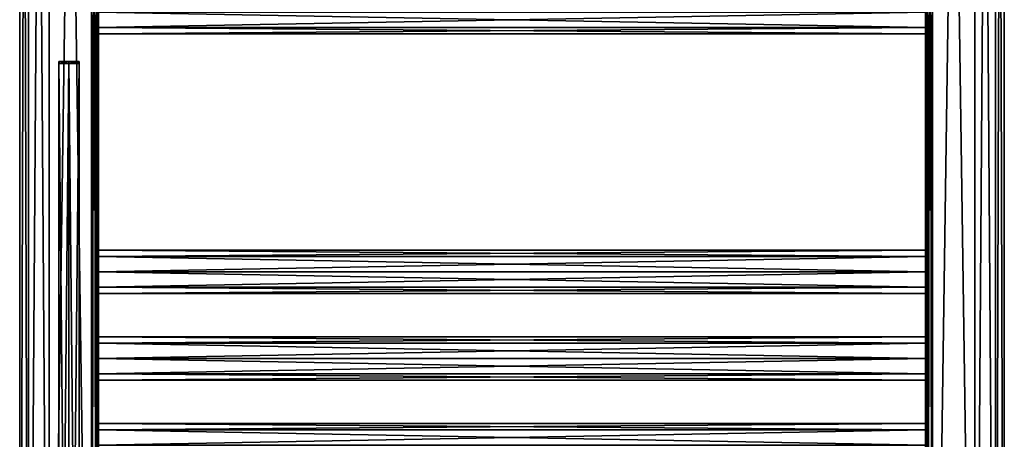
# Model space of a CAD drawing. Extents: x -250 to 250, y -832 to 754.
# Tile 210 of 256: x -250 to 250, y -415 to -202. Entities that reach past the tile are written whole.
import ezdxf

# ---------------------------------------------------------------- set-up
doc = ezdxf.new("R2010")
doc.units = 0
doc.header["$LTSCALE"] = 33.374815
for name, color, linetype in [('187', 7, 'CONTINUOUS'), ('188', 7, 'CONTINUOUS'), ('207', 7, 'CONTINUOUS'), ('208', 7, 'CONTINUOUS'), ('209', 7, 'CONTINUOUS'), ('210', 7, 'CONTINUOUS'), ('213', 7, 'CONTINUOUS'), ('214', 7, 'CONTINUOUS'), ('217', 7, 'CONTINUOUS'), ('218', 7, 'CONTINUOUS'), ('230', 7, 'CONTINUOUS'), ('232', 7, 'CONTINUOUS'), ('233', 7, 'CONTINUOUS'), ('234', 7, 'CONTINUOUS'), ('247', 7, 'CONTINUOUS'), ('248', 7, 'CONTINUOUS'), ('250', 7, 'CONTINUOUS'), ('252', 7, 'CONTINUOUS'), ('253', 7, 'CONTINUOUS'), ('254', 7, 'CONTINUOUS'), ('4627', 7, 'CONTINUOUS'), ('4628', 7, 'CONTINUOUS'), ('4629', 7, 'CONTINUOUS'), ('4660', 7, 'CONTINUOUS'), ('4661', 7, 'CONTINUOUS'), ('4662', 7, 'CONTINUOUS')]:
    doc.layers.add(name, color=color, linetype=linetype)

msp = doc.modelspace()

# ---------------------------------------------------------------- linework, layer by layer
at = {"layer": '187', "color": 7, "linetype": 'CONTINUOUS'}
for points in [[(-235, -747.2, -15), (-235, 747.2, -15), (-213.5, -747.2, -15), (-235, -747.2, -15)], [(-213.5, -747.2, -15), (-235, 747.2, -15), (-213.5, 747.2, -15), (-213.5, -747.2, -15)]]:
    msp.add_3dface(points, dxfattribs=at)
at = {"layer": '188', "color": 7, "linetype": 'CONTINUOUS'}
for points in [[(-213.5, -747.2, 15), (-213.5, 747.2, 15), (-235, -747.2, 15), (-213.5, -747.2, 15)], [(-235, -747.2, 15), (-213.5, 747.2, 15), (-235, 747.2, 15), (-235, -747.2, 15)]]:
    msp.add_3dface(points, dxfattribs=at)
at = {"layer": '207', "color": 7, "linetype": 'CONTINUOUS'}
for points in [[(210, -205.78, 7.78), (210, -198, 11), (-210, -205.78, 7.78), (210, -205.78, 7.78)], [(210, -198, 11), (-210, -198, 11), (-210, -205.78, 7.78), (210, -198, 11)], [(210, -209), (210, -205.78, 7.78), (-210, -209), (210, -209)], [(210, -205.78, 7.78), (-210, -205.78, 7.78), (-210, -209), (210, -205.78, 7.78)]]:
    msp.add_3dface(points, dxfattribs=at)
at = {"layer": '208', "color": 7, "linetype": 'CONTINUOUS'}
for points in [[(210, -198, -11), (210, -205.78, -7.78), (-210, -198, -11), (210, -198, -11)], [(210, -205.78, -7.78), (-210, -205.78, -7.78), (-210, -198, -11), (210, -205.78, -7.78)], [(210, -205.78, -7.78), (210, -209), (-210, -205.78, -7.78), (210, -205.78, -7.78)], [(210, -209), (-210, -209), (-210, -205.78, -7.78), (210, -209)]]:
    msp.add_3dface(points, dxfattribs=at)
at = {"layer": '209', "color": 7, "linetype": 'CONTINUOUS'}
for points in [[(210, -410.22, 7.78), (210, -407), (-210, -410.22, 7.78), (210, -410.22, 7.78)], [(210, -407), (-210, -407), (-210, -410.22, 7.78), (210, -407)], [(210, -418, 11), (210, -410.22, 7.78), (-210, -418, 11), (210, -418, 11)], [(210, -410.22, 7.78), (-210, -410.22, 7.78), (-210, -418, 11), (210, -410.22, 7.78)]]:
    msp.add_3dface(points, dxfattribs=at)
at = {"layer": '210', "color": 7, "linetype": 'CONTINUOUS'}
for points in [[(210, -407), (210, -410.22, -7.78), (-210, -407), (210, -407)], [(-210, -407), (210, -410.22, -7.78), (-210, -410.22, -7.78), (-210, -407)], [(210, -410.22, -7.78), (210, -418, -11), (-210, -410.22, -7.78), (210, -410.22, -7.78)], [(210, -418, -11), (-210, -418, -11), (-210, -410.22, -7.78), (210, -418, -11)]]:
    msp.add_3dface(points, dxfattribs=at)
at = {"layer": '213', "color": 7, "linetype": 'CONTINUOUS'}
for points in [[(210, -366.22, 7.78), (210, -363), (-210, -366.22, 7.78), (210, -366.22, 7.78)], [(210, -363), (-210, -363), (-210, -366.22, 7.78), (210, -363)], [(210, -374, 11), (210, -366.22, 7.78), (-210, -374, 11), (210, -374, 11)], [(210, -366.22, 7.78), (-210, -366.22, 7.78), (-210, -374, 11), (210, -366.22, 7.78)], [(210, -381.78, 7.78), (210, -374, 11), (-210, -381.78, 7.78), (210, -381.78, 7.78)], [(210, -374, 11), (-210, -374, 11), (-210, -381.78, 7.78), (210, -374, 11)], [(210, -385), (210, -381.78, 7.78), (-210, -385), (210, -385)], [(210, -381.78, 7.78), (-210, -381.78, 7.78), (-210, -385), (210, -381.78, 7.78)]]:
    msp.add_3dface(points, dxfattribs=at)
at = {"layer": '214', "color": 7, "linetype": 'CONTINUOUS'}
for points in [[(210, -363), (210, -366.22, -7.78), (-210, -363), (210, -363)], [(-210, -363), (210, -366.22, -7.78), (-210, -366.22, -7.78), (-210, -363)], [(210, -366.22, -7.78), (210, -374, -11), (-210, -366.22, -7.78), (210, -366.22, -7.78)], [(210, -374, -11), (-210, -374, -11), (-210, -366.22, -7.78), (210, -374, -11)], [(210, -374, -11), (210, -381.78, -7.78), (-210, -374, -11), (210, -374, -11)], [(210, -381.78, -7.78), (-210, -381.78, -7.78), (-210, -374, -11), (210, -381.78, -7.78)], [(210, -381.78, -7.78), (210, -385), (-210, -381.78, -7.78), (210, -381.78, -7.78)], [(210, -385), (-210, -385), (-210, -381.78, -7.78), (210, -385)]]:
    msp.add_3dface(points, dxfattribs=at)
at = {"layer": '217', "color": 7, "linetype": 'CONTINUOUS'}
for points in [[(210, -322.22, 7.78), (210, -319), (-210, -322.22, 7.78), (210, -322.22, 7.78)], [(210, -319), (-210, -319), (-210, -322.22, 7.78), (210, -319)], [(210, -330, 11), (210, -322.22, 7.78), (-210, -330, 11), (210, -330, 11)], [(210, -322.22, 7.78), (-210, -322.22, 7.78), (-210, -330, 11), (210, -322.22, 7.78)], [(210, -337.78, 7.78), (210, -330, 11), (-210, -337.78, 7.78), (210, -337.78, 7.78)], [(210, -330, 11), (-210, -330, 11), (-210, -337.78, 7.78), (210, -330, 11)], [(210, -341), (210, -337.78, 7.78), (-210, -341), (210, -341)], [(210, -337.78, 7.78), (-210, -337.78, 7.78), (-210, -341), (210, -337.78, 7.78)]]:
    msp.add_3dface(points, dxfattribs=at)
at = {"layer": '218', "color": 7, "linetype": 'CONTINUOUS'}
for points in [[(210, -319), (210, -322.22, -7.78), (-210, -319), (210, -319)], [(-210, -319), (210, -322.22, -7.78), (-210, -322.22, -7.78), (-210, -319)], [(210, -322.22, -7.78), (210, -330, -11), (-210, -322.22, -7.78), (210, -322.22, -7.78)], [(210, -330, -11), (-210, -330, -11), (-210, -322.22, -7.78), (210, -330, -11)], [(210, -330, -11), (210, -337.78, -7.78), (-210, -330, -11), (210, -330, -11)], [(210, -337.78, -7.78), (-210, -337.78, -7.78), (-210, -330, -11), (210, -337.78, -7.78)], [(210, -337.78, -7.78), (210, -341), (-210, -337.78, -7.78), (210, -337.78, -7.78)], [(210, -341), (-210, -341), (-210, -337.78, -7.78), (210, -341)]]:
    msp.add_3dface(points, dxfattribs=at)
at = {"layer": '230', "color": 7, "linetype": 'CONTINUOUS'}
for points in [[(-210, -198, 11), (-210, 154, 11.5), (-210, -330, 11), (-210, -198, 11)], [(-210, -747.2, 11.5), (-210, -330, 11), (-210, 154, 11.5), (-210, -747.2, 11.5)], [(-210, -198, -11), (-210, -330, -11), (-210, -66, -11.5), (-210, -198, -11)], [(-210, -330, -11), (-210, -374, -11), (-210, -66, -11.5), (-210, -330, -11)], [(-210, -747.2, -11.5), (-210, -66, -11.5), (-210, -374, -11), (-210, -747.2, -11.5)], [(-210, -205.78, 7.78), (-210, -198, 11), (-210, -330, 11), (-210, -205.78, 7.78)], [(-210, -198, -11), (-210, -205.78, -7.78), (-210, -319), (-210, -198, -11)], [(-210, -198, -11), (-210, -319), (-210, -322.22, -7.78), (-210, -198, -11)], [(-210, -330, -11), (-210, -198, -11), (-210, -322.22, -7.78), (-210, -330, -11)], [(-210, -209), (-210, -205.78, 7.78), (-210, -330, 11), (-210, -209)], [(-210, -205.78, -7.78), (-210, -209), (-210, -319), (-210, -205.78, -7.78)], [(-210, -319), (-210, -209), (-210, -322.22, 7.78), (-210, -319)], [(-210, -322.22, 7.78), (-210, -209), (-210, -330, 11), (-210, -322.22, 7.78)], [(-210, -747.2, 11.5), (-210, -374, 11), (-210, -330, 11), (-210, -747.2, 11.5)], [(-210, -363), (-210, -366.22, -7.78), (-210, -330, -11), (-210, -363)], [(-210, -337.78, -7.78), (-210, -363), (-210, -330, -11), (-210, -337.78, -7.78)], [(-210, -330, 11), (-210, -374, 11), (-210, -337.78, 7.78), (-210, -330, 11)], [(-210, -366.22, -7.78), (-210, -374, -11), (-210, -330, -11), (-210, -366.22, -7.78)], [(-210, -341), (-210, -363), (-210, -337.78, -7.78), (-210, -341)], [(-210, -337.78, 7.78), (-210, -374, 11), (-210, -341), (-210, -337.78, 7.78)], [(-210, -366.22, 7.78), (-210, -363), (-210, -341), (-210, -366.22, 7.78)], [(-210, -374, 11), (-210, -366.22, 7.78), (-210, -341), (-210, -374, 11)], [(-210, -418, -11), (-210, -747.2, -11.5), (-210, -374, -11), (-210, -418, -11)], [(-210, -747.2, 11.5), (-210, -418, 11), (-210, -374, 11), (-210, -747.2, 11.5)], [(-210, -407), (-210, -410.22, -7.78), (-210, -374, -11), (-210, -407)], [(-210, -381.78, -7.78), (-210, -407), (-210, -374, -11), (-210, -381.78, -7.78)], [(-210, -374, 11), (-210, -418, 11), (-210, -381.78, 7.78), (-210, -374, 11)], [(-210, -410.22, -7.78), (-210, -418, -11), (-210, -374, -11), (-210, -410.22, -7.78)], [(-210, -385), (-210, -407), (-210, -381.78, -7.78), (-210, -385)], [(-210, -381.78, 7.78), (-210, -418, 11), (-210, -385), (-210, -381.78, 7.78)], [(-210, -410.22, 7.78), (-210, -407), (-210, -385), (-210, -410.22, 7.78)], [(-210, -418, 11), (-210, -410.22, 7.78), (-210, -385), (-210, -418, 11)]]:
    msp.add_3dface(points, dxfattribs=at)
at = {"layer": '232', "color": 7, "linetype": 'CONTINUOUS'}
for points in [[(-250, -747.2), (-245.61, -747.2, 10.61), (-250, 747.2), (-250, -747.2)], [(-250, 747.2), (-245.61, -747.2, 10.61), (-245.61, 747.2, 10.61), (-250, 747.2)], [(-245.61, -747.2, -10.61), (-250, -747.2), (-245.61, 747.2, -10.61), (-245.61, -747.2, -10.61)], [(-245.61, 747.2, -10.61), (-250, -747.2), (-250, 747.2), (-245.61, 747.2, -10.61)], [(-235, 747.2, -15), (-235, -747.2, -15), (-245.61, -747.2, -10.61), (-235, 747.2, -15)], [(-235, 747.2, -15), (-245.61, -747.2, -10.61), (-245.61, 747.2, -10.61), (-235, 747.2, -15)], [(-235, -747.2, 15), (-235, 747.2, 15), (-245.61, 747.2, 10.61), (-235, -747.2, 15)], [(-245.61, -747.2, 10.61), (-235, -747.2, 15), (-245.61, 747.2, 10.61), (-245.61, -747.2, 10.61)]]:
    msp.add_3dface(points, dxfattribs=at)
at = {"layer": '233', "color": 7, "linetype": 'CONTINUOUS'}
for points in [[(-213.5, 747.2, 15), (-213.5, -747.2, 15), (-211.03, -747.2, 13.97), (-213.5, 747.2, 15)], [(-213.5, 747.2, 15), (-211.03, -747.2, 13.97), (-211.03, 747.2, 13.97), (-213.5, 747.2, 15)], [(-210, -747.2, 11.5), (-210, 154, 11.5), (-211.03, 747.2, 13.97), (-210, -747.2, 11.5)], [(-211.03, -747.2, 13.97), (-210, -747.2, 11.5), (-211.03, 747.2, 13.97), (-211.03, -747.2, 13.97)]]:
    msp.add_3dface(points, dxfattribs=at)
at = {"layer": '234', "color": 7, "linetype": 'CONTINUOUS'}
for points in [[(-213.5, -747.2, -15), (-213.5, 747.2, -15), (-211.03, 747.2, -13.97), (-213.5, -747.2, -15)], [(-211.03, -747.2, -13.97), (-213.5, -747.2, -15), (-211.03, 747.2, -13.97), (-211.03, -747.2, -13.97)], [(-210, 747.2, -11.5), (-210, -66, -11.5), (-211.03, -747.2, -13.97), (-210, 747.2, -11.5)], [(-210, 747.2, -11.5), (-211.03, -747.2, -13.97), (-211.03, 747.2, -13.97), (-210, 747.2, -11.5)], [(-210, -747.2, -11.5), (-211.03, -747.2, -13.97), (-210, -66, -11.5), (-210, -747.2, -11.5)]]:
    msp.add_3dface(points, dxfattribs=at)
at = {"layer": '247', "color": 7, "linetype": 'CONTINUOUS'}
for points in [[(235, 747.2, -15), (235, -747.2, -15), (213.5, 747.2, -15), (235, 747.2, -15)], [(213.5, 747.2, -15), (235, -747.2, -15), (213.5, -747.2, -15), (213.5, 747.2, -15)]]:
    msp.add_3dface(points, dxfattribs=at)
at = {"layer": '248', "color": 7, "linetype": 'CONTINUOUS'}
for points in [[(213.5, 747.2, 15), (213.5, -747.2, 15), (235, 747.2, 15), (213.5, 747.2, 15)], [(235, 747.2, 15), (213.5, -747.2, 15), (235, -747.2, 15), (235, 747.2, 15)]]:
    msp.add_3dface(points, dxfattribs=at)
at = {"layer": '250', "color": 7, "linetype": 'CONTINUOUS'}
for points in [[(210, -198, -11), (210, 154, -11.5), (210, -330, -11), (210, -198, -11)], [(210, -747.2, -11.5), (210, -330, -11), (210, 154, -11.5), (210, -747.2, -11.5)], [(210, -198, 11), (210, -330, 11), (210, -66, 11.5), (210, -198, 11)], [(210, -330, 11), (210, -374, 11), (210, -66, 11.5), (210, -330, 11)], [(210, -747.2, 11.5), (210, -66, 11.5), (210, -374, 11), (210, -747.2, 11.5)], [(210, -205.78, -7.78), (210, -198, -11), (210, -330, -11), (210, -205.78, -7.78)], [(210, -198, 11), (210, -205.78, 7.78), (210, -319), (210, -198, 11)], [(210, -198, 11), (210, -319), (210, -322.22, 7.78), (210, -198, 11)], [(210, -330, 11), (210, -198, 11), (210, -322.22, 7.78), (210, -330, 11)], [(210, -209), (210, -205.78, -7.78), (210, -330, -11), (210, -209)], [(210, -205.78, 7.78), (210, -209), (210, -319), (210, -205.78, 7.78)], [(210, -319), (210, -209), (210, -322.22, -7.78), (210, -319)], [(210, -322.22, -7.78), (210, -209), (210, -330, -11), (210, -322.22, -7.78)], [(210, -747.2, -11.5), (210, -374, -11), (210, -330, -11), (210, -747.2, -11.5)], [(210, -363), (210, -366.22, 7.78), (210, -330, 11), (210, -363)], [(210, -337.78, 7.78), (210, -363), (210, -330, 11), (210, -337.78, 7.78)], [(210, -330, -11), (210, -374, -11), (210, -337.78, -7.78), (210, -330, -11)], [(210, -366.22, 7.78), (210, -374, 11), (210, -330, 11), (210, -366.22, 7.78)], [(210, -341), (210, -363), (210, -337.78, 7.78), (210, -341)], [(210, -337.78, -7.78), (210, -374, -11), (210, -341), (210, -337.78, -7.78)], [(210, -366.22, -7.78), (210, -363), (210, -341), (210, -366.22, -7.78)], [(210, -374, -11), (210, -366.22, -7.78), (210, -341), (210, -374, -11)], [(210, -418, 11), (210, -747.2, 11.5), (210, -374, 11), (210, -418, 11)], [(210, -747.2, -11.5), (210, -418, -11), (210, -374, -11), (210, -747.2, -11.5)], [(210, -407), (210, -410.22, 7.78), (210, -374, 11), (210, -407)], [(210, -381.78, 7.78), (210, -407), (210, -374, 11), (210, -381.78, 7.78)], [(210, -374, -11), (210, -418, -11), (210, -381.78, -7.78), (210, -374, -11)], [(210, -410.22, 7.78), (210, -418, 11), (210, -374, 11), (210, -410.22, 7.78)], [(210, -385), (210, -407), (210, -381.78, 7.78), (210, -385)], [(210, -381.78, -7.78), (210, -418, -11), (210, -385), (210, -381.78, -7.78)], [(210, -410.22, -7.78), (210, -407), (210, -385), (210, -410.22, -7.78)], [(210, -418, -11), (210, -410.22, -7.78), (210, -385), (210, -418, -11)]]:
    msp.add_3dface(points, dxfattribs=at)
at = {"layer": '252', "color": 7, "linetype": 'CONTINUOUS'}
for points in [[(235, -747.2, -15), (235, 747.2, -15), (245.61, 747.2, -10.61), (235, -747.2, -15)], [(235, -747.2, -15), (245.61, 747.2, -10.61), (245.61, -747.2, -10.61), (235, -747.2, -15)], [(235, 747.2, 15), (235, -747.2, 15), (245.61, -747.2, 10.61), (235, 747.2, 15)], [(245.61, 747.2, 10.61), (235, 747.2, 15), (245.61, -747.2, 10.61), (245.61, 747.2, 10.61)], [(250, 747.2), (245.61, 747.2, 10.61), (250, -747.2), (250, 747.2)], [(250, -747.2), (245.61, 747.2, 10.61), (245.61, -747.2, 10.61), (250, -747.2)], [(245.61, 747.2, -10.61), (250, 747.2), (245.61, -747.2, -10.61), (245.61, 747.2, -10.61)], [(245.61, -747.2, -10.61), (250, 747.2), (250, -747.2), (245.61, -747.2, -10.61)]]:
    msp.add_3dface(points, dxfattribs=at)
at = {"layer": '253', "color": 7, "linetype": 'CONTINUOUS'}
for points in [[(210, 747.2, 11.5), (210, -66, 11.5), (211.03, -747.2, 13.97), (210, 747.2, 11.5)], [(210, 747.2, 11.5), (211.03, -747.2, 13.97), (211.03, 747.2, 13.97), (210, 747.2, 11.5)], [(213.5, -747.2, 15), (213.5, 747.2, 15), (211.03, 747.2, 13.97), (213.5, -747.2, 15)], [(211.03, -747.2, 13.97), (213.5, -747.2, 15), (211.03, 747.2, 13.97), (211.03, -747.2, 13.97)], [(210, -747.2, 11.5), (211.03, -747.2, 13.97), (210, -66, 11.5), (210, -747.2, 11.5)]]:
    msp.add_3dface(points, dxfattribs=at)
at = {"layer": '254', "color": 7, "linetype": 'CONTINUOUS'}
for points in [[(210, -747.2, -11.5), (210, 154, -11.5), (211.03, 747.2, -13.97), (210, -747.2, -11.5)], [(211.03, -747.2, -13.97), (210, -747.2, -11.5), (211.03, 747.2, -13.97), (211.03, -747.2, -13.97)], [(213.5, 747.2, -15), (213.5, -747.2, -15), (211.03, -747.2, -13.97), (213.5, 747.2, -15)], [(213.5, 747.2, -15), (211.03, -747.2, -13.97), (211.03, 747.2, -13.97), (213.5, 747.2, -15)]]:
    msp.add_3dface(points, dxfattribs=at)
at = {"layer": '4627', "linetype": 'CONTINUOUS'}
for points in [[(-230.2, -223.2, 3), (-225, -223.2, 6), (-229.76, -223.2, 2.75), (-230.2, -223.2, 3)], [(-230.2, -223.2, -3), (-230.2, -223.2, 3), (-229.76, -223.2, 2.75), (-230.2, -223.2, -3)], [(-225, -223.2, -6), (-230.2, -223.2, -3), (-225, -223.2, -5.5), (-225, -223.2, -6)], [(-225, -223.2, -5.5), (-230.2, -223.2, -3), (-229.76, -223.2, -2.75), (-225, -223.2, -5.5)], [(-229.76, -223.2, -2.75), (-230.2, -223.2, -3), (-229.76, -223.2, 2.75), (-229.76, -223.2, -2.75)], [(-225, -223.2, 6), (-225, -223.2, 5.5), (-229.76, -223.2, 2.75), (-225, -223.2, 6)], [(-225, -223.2, 6), (-219.8, -223.2, 3), (-225, -223.2, 5.5), (-225, -223.2, 6)], [(-219.8, -223.2, -3), (-225, -223.2, -6), (-220.24, -223.2, -2.75), (-219.8, -223.2, -3)], [(-220.24, -223.2, -2.75), (-225, -223.2, -6), (-225, -223.2, -5.5), (-220.24, -223.2, -2.75)], [(-225, -223.2, 5.5), (-219.8, -223.2, 3), (-220.24, -223.2, 2.75), (-225, -223.2, 5.5)], [(-219.8, -223.2, 3), (-219.8, -223.2, -3), (-220.24, -223.2, -2.75), (-219.8, -223.2, 3)], [(-220.24, -223.2, 2.75), (-219.8, -223.2, 3), (-220.24, -223.2, -2.75), (-220.24, -223.2, 2.75)]]:
    msp.add_3dface(points, dxfattribs=at)
at = {"layer": '4628', "linetype": 'CONTINUOUS'}
for points in [[(-225, -748.2, 6), (-219.8, -748.2, 3), (-225, -223.2, 6), (-225, -748.2, 6)], [(-225, -223.2, 6), (-219.8, -748.2, 3), (-219.8, -223.2, 3), (-225, -223.2, 6)], [(-219.8, -748.2, -3), (-225, -748.2, -6), (-219.8, -223.2, -3), (-219.8, -748.2, -3)], [(-225, -748.2, -6), (-225, -223.2, -6), (-219.8, -223.2, -3), (-225, -748.2, -6)], [(-219.8, -748.2, 3), (-219.8, -748.2, -3), (-219.8, -223.2, 3), (-219.8, -748.2, 3)], [(-219.8, -748.2, -3), (-219.8, -223.2, -3), (-219.8, -223.2, 3), (-219.8, -748.2, -3)]]:
    msp.add_3dface(points, dxfattribs=at)
at = {"layer": '4629', "linetype": 'CONTINUOUS'}
for points in [[(-230.2, -748.2, 3), (-225, -748.2, 6), (-230.2, -223.2, 3), (-230.2, -748.2, 3)], [(-225, -748.2, 6), (-225, -223.2, 6), (-230.2, -223.2, 3), (-225, -748.2, 6)], [(-225, -748.2, -6), (-230.2, -748.2, -3), (-225, -223.2, -6), (-225, -748.2, -6)], [(-230.2, -748.2, -3), (-230.2, -748.2, 3), (-230.2, -223.2, -3), (-230.2, -748.2, -3)], [(-230.2, -748.2, -3), (-230.2, -223.2, -3), (-225, -223.2, -6), (-230.2, -748.2, -3)], [(-230.2, -748.2, 3), (-230.2, -223.2, 3), (-230.2, -223.2, -3), (-230.2, -748.2, 3)]]:
    msp.add_3dface(points, dxfattribs=at)
at = {"layer": '4660', "linetype": 'CONTINUOUS'}
for points in [[(-229.76, -224.2, 2.75), (-225, -224.2, 5.5), (-229.76, -224.2, -2.75), (-229.76, -224.2, 2.75)], [(-229.76, -224.2, -2.75), (-225, -224.2, 5.5), (-225, -224.2, -5.5), (-229.76, -224.2, -2.75)], [(-225, -224.2, -5.5), (-225, -224.2, 5.5), (-220.24, -224.2, 2.75), (-225, -224.2, -5.5)], [(-220.24, -224.2, -2.75), (-225, -224.2, -5.5), (-220.24, -224.2, 2.75), (-220.24, -224.2, -2.75)]]:
    msp.add_3dface(points, dxfattribs=at)
at = {"layer": '4661', "linetype": 'CONTINUOUS'}
for points in [[(-229.76, -223.2, 2.75), (-225, -223.2, 5.5), (-229.76, -224.2, 2.75), (-229.76, -223.2, 2.75)], [(-225, -223.2, 5.5), (-225, -224.2, 5.5), (-229.76, -224.2, 2.75), (-225, -223.2, 5.5)], [(-225, -223.2, -5.5), (-229.76, -223.2, -2.75), (-225, -224.2, -5.5), (-225, -223.2, -5.5)], [(-229.76, -223.2, -2.75), (-229.76, -223.2, 2.75), (-229.76, -224.2, -2.75), (-229.76, -223.2, -2.75)], [(-229.76, -223.2, -2.75), (-229.76, -224.2, -2.75), (-225, -224.2, -5.5), (-229.76, -223.2, -2.75)], [(-229.76, -223.2, 2.75), (-229.76, -224.2, 2.75), (-229.76, -224.2, -2.75), (-229.76, -223.2, 2.75)]]:
    msp.add_3dface(points, dxfattribs=at)
at = {"layer": '4662', "linetype": 'CONTINUOUS'}
for points in [[(-225, -223.2, 5.5), (-220.24, -223.2, 2.75), (-225, -224.2, 5.5), (-225, -223.2, 5.5)], [(-225, -224.2, 5.5), (-220.24, -223.2, 2.75), (-220.24, -224.2, 2.75), (-225, -224.2, 5.5)], [(-220.24, -223.2, -2.75), (-225, -223.2, -5.5), (-220.24, -224.2, -2.75), (-220.24, -223.2, -2.75)], [(-225, -223.2, -5.5), (-225, -224.2, -5.5), (-220.24, -224.2, -2.75), (-225, -223.2, -5.5)], [(-220.24, -223.2, 2.75), (-220.24, -223.2, -2.75), (-220.24, -224.2, 2.75), (-220.24, -223.2, 2.75)], [(-220.24, -223.2, -2.75), (-220.24, -224.2, -2.75), (-220.24, -224.2, 2.75), (-220.24, -223.2, -2.75)]]:
    msp.add_3dface(points, dxfattribs=at)

doc.saveas('drawing.dxf')
